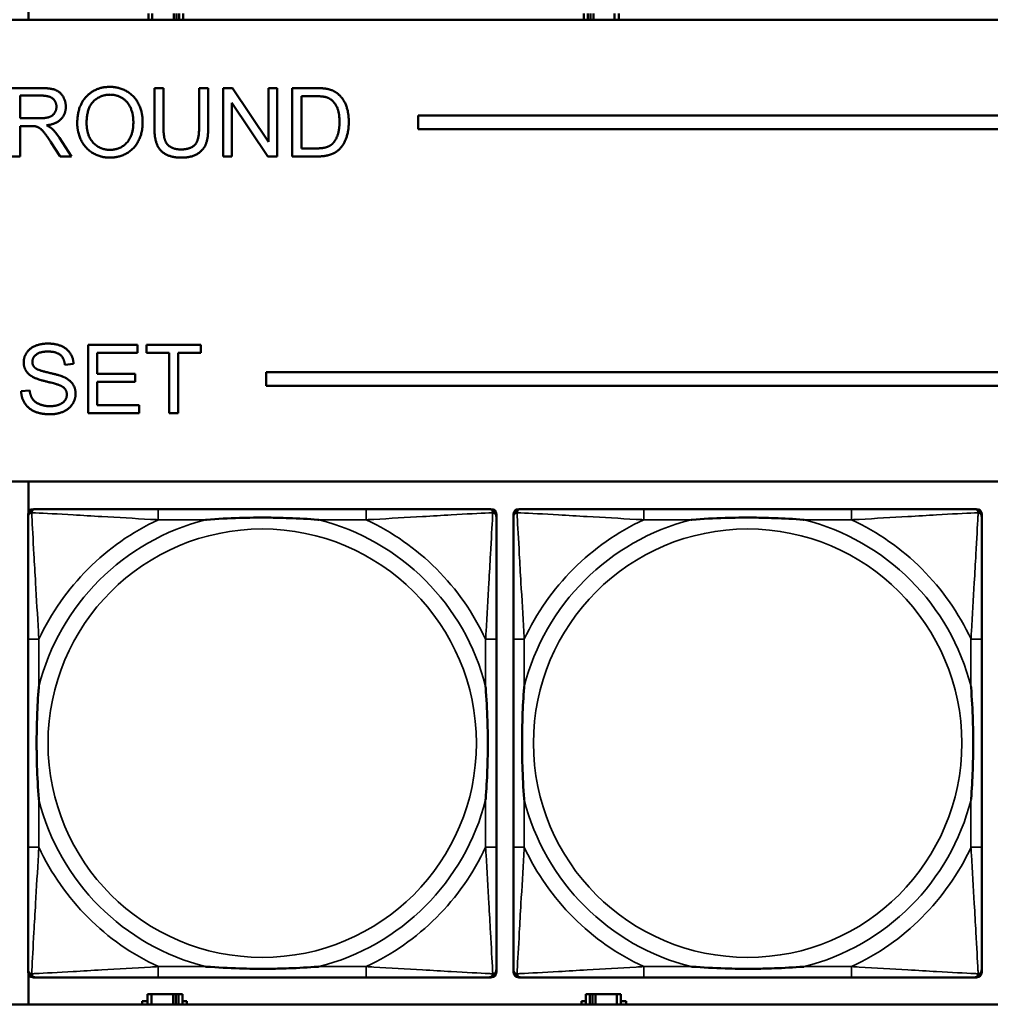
# Model space of a CAD drawing. Header units: inches. Extents: x 1.9 to 64.4, y 1.6 to 69.2.
# Tile 204 of 256: x 33.8 to 35.2, y 55.2 to 56.6. Entities that reach past the tile are written whole.
import ezdxf

# ---------------------------------------------------------------- set-up
doc = ezdxf.new("R2010")
doc.units = ezdxf.units.IN
doc.header["$MEASUREMENT"] = 0
doc.layers.add('Visible (ANSI)', color=7, linetype='Continuous', lineweight=50)
doc.layers.add('Visible Narrow (ANSI)', color=7, linetype='Continuous', lineweight=35)

msp = doc.modelspace()

# ---------------------------------------------------------------- linework, layer by layer
at = {"layer": 'Visible (ANSI)'}
for p, q in [((33.8071, 56.6116), (33.8071, 57.3764)), ((45.17, 56.6116), (22.395, 56.6116)), ((33.9826, 56.6206), (33.9826, 56.6116)), ((33.9884, 56.6116), (33.9884, 56.6206)), ((34.0197, 56.6116), (34.0197, 56.6206)), ((34.0238, 56.6206), (34.0238, 56.6116)), ((34.0277, 56.6206), (34.0277, 56.6116)), ((34.0336, 56.6116), (34.0336, 56.6206)), ((34.6196, 56.6206), (34.6196, 56.6116)), ((34.6254, 56.6116), (34.6254, 56.6206)), ((34.6294, 56.6116), (34.6294, 56.6206)), ((34.6335, 56.6206), (34.6335, 56.6116)), ((34.6647, 56.6206), (34.6647, 56.6116)), ((34.6706, 56.6116), (34.6706, 56.6206)), ((33.7819, 56.5116), (33.8263, 56.5116)), ((33.9915, 56.4538), (33.9915, 56.5116)), ((33.9915, 56.5116), (34.0048, 56.5116)), ((34.0048, 56.5116), (34.0048, 56.4539)), ((34.0569, 56.4539), (34.0569, 56.5116)), ((34.0569, 56.5116), (34.0702, 56.5116)), ((34.0702, 56.5116), (34.0702, 56.4538)), ((34.0921, 56.5116), (34.1057, 56.5116)), ((34.0921, 56.4116), (34.0921, 56.5116)), ((34.1057, 56.5116), (34.1583, 56.4331)), ((34.1583, 56.4331), (34.1583, 56.5116)), ((34.1583, 56.5116), (34.171, 56.5116)), ((34.171, 56.5116), (34.171, 56.4116)), ((34.1931, 56.5116), (34.2276, 56.5116)), ((34.1931, 56.4116), (34.1931, 56.5116)), ((33.7952, 56.4675), (33.7952, 56.5006)), ((33.7952, 56.5006), (33.8268, 56.5006)), ((34.2064, 56.4234), (34.2064, 56.4998)), ((34.2064, 56.4998), (34.2274, 56.4998)), ((34.1574, 56.4116), (34.1048, 56.4901)), ((34.1048, 56.4901), (34.1048, 56.4116)), ((33.8236, 56.4675), (33.7952, 56.4675)), ((34.3775, 56.4516), (34.3775, 56.4716)), ((34.3775, 56.4716), (45.17, 56.4716)), ((33.8105, 56.456), (33.7952, 56.456)), ((33.7952, 56.456), (33.7952, 56.4116)), ((45.17, 56.4516), (34.3775, 56.4516)), ((33.8527, 56.4388), (33.87, 56.4116)), ((33.8534, 56.4116), (33.8402, 56.4324)), ((34.2277, 56.4234), (34.2064, 56.4234)), ((33.7952, 56.4116), (33.7819, 56.4116)), ((33.87, 56.4116), (33.8534, 56.4116)), ((34.1048, 56.4116), (34.0921, 56.4116)), ((34.171, 56.4116), (34.1574, 56.4116)), ((34.2293, 56.4116), (34.1931, 56.4116)), ((33.8945, 56.1363), (33.9669, 56.1363)), ((33.8945, 56.0363), (33.8945, 56.1363)), ((33.9669, 56.1363), (33.9669, 56.1244)), ((33.98, 56.1244), (33.98, 56.1363)), ((33.98, 56.1363), (34.0593, 56.1363)), ((34.0593, 56.1363), (34.0593, 56.1244)), ((33.9669, 56.1244), (33.9078, 56.1244)), ((33.9078, 56.1244), (33.9078, 56.0939)), ((34.0129, 56.1244), (33.98, 56.1244)), ((34.0129, 56.0363), (34.0129, 56.1244)), ((34.0593, 56.1244), (34.0262, 56.1244)), ((34.0262, 56.1244), (34.0262, 56.0363)), ((33.8732, 56.1081), (33.8605, 56.1071)), ((33.9078, 56.0939), (33.9632, 56.0939)), ((33.9632, 56.0939), (33.9632, 56.0821)), ((34.155, 56.0763), (34.155, 56.0963)), ((34.155, 56.0963), (45.17, 56.0963)), ((33.9632, 56.0821), (33.9078, 56.0821)), ((33.9078, 56.0821), (33.9078, 56.0481)), ((45.17, 56.0763), (34.155, 56.0763)), ((33.7965, 56.0684), (33.809, 56.0695)), ((33.9078, 56.0481), (33.9692, 56.0481)), ((33.9692, 56.0481), (33.9692, 56.0363)), ((33.9692, 56.0363), (33.8945, 56.0363)), ((34.0262, 56.0363), (34.0129, 56.0363)), ((22.395, 55.9363), (45.17, 55.9363)), ((33.8071, 55.8908), (33.8071, 55.9363)), ((33.8066, 55.2189), (33.8066, 55.8881)), ((33.8145, 55.896), (33.8185, 55.896)), ((34.3011, 55.896), (33.9972, 55.896)), ((34.4799, 55.896), (34.4838, 55.896)), ((34.4917, 55.8881), (34.4917, 55.8842)), ((34.5166, 55.2189), (34.5166, 55.8881)), ((34.5245, 55.896), (34.5285, 55.896)), ((35.0111, 55.896), (34.7072, 55.896)), ((35.1899, 55.896), (35.1938, 55.896)), ((35.2017, 55.8881), (35.2017, 55.8842)), ((33.8066, 55.7055), (33.8066, 55.4015)), ((34.4917, 55.4015), (34.4917, 55.7055)), ((34.5166, 55.7055), (34.5166, 55.4015)), ((35.2017, 55.4015), (35.2017, 55.7055)), ((33.8071, 55.1716), (33.8071, 55.2162)), ((34.4838, 55.211), (33.8145, 55.211)), ((33.9972, 55.211), (34.3011, 55.211)), ((34.4917, 55.2228), (34.4917, 55.2189)), ((35.1938, 55.211), (34.5245, 55.211)), ((34.7072, 55.211), (35.0111, 55.211)), ((35.2017, 55.2228), (35.2017, 55.2189)), ((33.9874, 55.1866), (33.9816, 55.1866)), ((33.9816, 55.1866), (33.9816, 55.1716)), ((33.9874, 55.1866), (34.0187, 55.1866)), ((33.9874, 55.1716), (33.9874, 55.1866)), ((34.0187, 55.1716), (34.0187, 55.1866)), ((34.0187, 55.1866), (34.0228, 55.1866)), ((34.0228, 55.1866), (34.0228, 55.1716)), ((34.0228, 55.1866), (34.0267, 55.1866)), ((34.0326, 55.1866), (34.0267, 55.1866)), ((34.0267, 55.1866), (34.0267, 55.1716)), ((34.0326, 55.1716), (34.0326, 55.1866)), ((34.6284, 55.1866), (34.6226, 55.1866)), ((34.6226, 55.1866), (34.6226, 55.1716)), ((34.6284, 55.1866), (34.6324, 55.1866)), ((34.6284, 55.1716), (34.6284, 55.1866)), ((34.6324, 55.1716), (34.6324, 55.1866)), ((34.6324, 55.1866), (34.6365, 55.1866)), ((34.6365, 55.1866), (34.6365, 55.1716)), ((34.6365, 55.1866), (34.6677, 55.1866)), ((34.6677, 55.1866), (34.6677, 55.1716)), ((34.6736, 55.1866), (34.6677, 55.1866)), ((34.6736, 55.1716), (34.6736, 55.1866)), ((45.17, 55.1716), (22.395, 55.1716)), ((33.9735, 55.1716), (33.9735, 55.1761)), ((33.9735, 55.1761), (33.9816, 55.1761)), ((34.0326, 55.1761), (34.0391, 55.1761)), ((34.0391, 55.1761), (34.0391, 55.1716)), ((34.6161, 55.1716), (34.6161, 55.1761)), ((34.6161, 55.1761), (34.6226, 55.1761)), ((34.6736, 55.1761), (34.6817, 55.1761)), ((34.6817, 55.1761), (34.6817, 55.1716))]:
    msp.add_line(p, q, dxfattribs=at)
for centre, radius, start, end in [((33.8145, 55.8881), 0.00787, 90, 180), ((33.8185, 55.8842), 0.0118, 90, 180), ((34.4799, 55.8842), 0.0118, 0, 90), ((34.4838, 55.8881), 0.00787, 0, 90), ((34.5245, 55.8881), 0.00787, 90, 180), ((34.5285, 55.8842), 0.0118, 90, 180), ((35.1899, 55.8842), 0.0118, 0, 90), ((35.1938, 55.8881), 0.00787, 0, 90), ((33.8185, 55.2228), 0.0118, 180, 270), ((33.8145, 55.2189), 0.00787, 180, 270), ((34.4799, 55.2228), 0.0118, 270, 360), ((34.4838, 55.2189), 0.00787, 270, 0), ((34.5285, 55.2228), 0.0118, 180, 270), ((34.5245, 55.2189), 0.00787, 180, 270), ((35.1899, 55.2228), 0.0118, 270, 360), ((35.1938, 55.2189), 0.00787, 270, 0)]:
    msp.add_arc(centre, radius, start, end, dxfattribs=at)
for points in [[(33.8263, 56.5116), (33.8396, 56.5116), (33.8536, 56.5062), (33.8619, 56.4926), (33.8619, 56.4843)], [(33.8786, 56.4603), (33.8786, 56.4852), (33.9054, 56.5134), (33.9265, 56.5134)], [(33.9265, 56.5134), (33.9404, 56.5134), (33.9626, 56.5001), (33.9743, 56.4765), (33.9743, 56.4615)], [(34.2276, 56.5116), (34.2392, 56.5116), (34.2454, 56.5102)], [(34.2454, 56.5102), (34.254, 56.5082), (34.2601, 56.503)], [(33.8268, 56.5006), (33.8379, 56.5006), (33.8482, 56.4914), (33.8482, 56.4843)], [(33.8923, 56.4602), (33.8923, 56.4827), (33.9126, 56.502), (33.9266, 56.502)], [(33.9266, 56.502), (33.9365, 56.502), (33.9524, 56.492), (33.9607, 56.4738), (33.9607, 56.4616)], [(34.2274, 56.4998), (34.2392, 56.4998), (34.2445, 56.4977)], [(34.2445, 56.4977), (34.2519, 56.4949), (34.2622, 56.4781), (34.2622, 56.4624)], [(34.2601, 56.503), (34.268, 56.4964), (34.2758, 56.4756), (34.2758, 56.4621)], [(33.8482, 56.4843), (33.8482, 56.4795), (33.8429, 56.4712), (33.8327, 56.4675), (33.8236, 56.4675)], [(33.8619, 56.4843), (33.8619, 56.4737), (33.8481, 56.4591), (33.8338, 56.4571)], [(33.8179, 56.4556), (33.8156, 56.456), (33.8105, 56.456)], [(33.8402, 56.4324), (33.8344, 56.4414), (33.8269, 56.4509), (33.821, 56.4548), (33.8179, 56.4556)], [(33.8338, 56.4571), (33.8389, 56.4546), (33.8417, 56.4522)], [(33.8417, 56.4522), (33.8475, 56.4468), (33.8527, 56.4388)], [(33.9265, 56.4099), (33.9123, 56.4099), (33.8901, 56.4236), (33.8786, 56.4471), (33.8786, 56.4603)], [(33.9264, 56.4213), (33.9117, 56.4213), (33.8923, 56.4421), (33.8923, 56.4602)], [(33.9607, 56.4616), (33.9607, 56.4423), (33.9414, 56.4213), (33.9264, 56.4213)], [(33.9743, 56.4615), (33.9743, 56.4463), (33.962, 56.4223), (33.9395, 56.4099), (33.9265, 56.4099)], [(34.0311, 56.4099), (34.0171, 56.4099), (33.9992, 56.4196), (33.9915, 56.438), (33.9915, 56.4538)], [(34.0048, 56.4539), (34.0048, 56.441), (34.0096, 56.4286), (34.0214, 56.4219), (34.0299, 56.4219)], [(34.0299, 56.4219), (34.0445, 56.4219), (34.0569, 56.4352), (34.0569, 56.4539)], [(34.0702, 56.4538), (34.0702, 56.4387), (34.0634, 56.4211), (34.0456, 56.4099), (34.0311, 56.4099)], [(34.2758, 56.4621), (34.2758, 56.4508), (34.2705, 56.4332), (34.2622, 56.4217), (34.2523, 56.415), (34.2383, 56.4116), (34.2293, 56.4116)], [(34.2622, 56.4624), (34.2622, 56.451), (34.2569, 56.4352), (34.2522, 56.4304)], [(34.2522, 56.4304), (34.2489, 56.4271), (34.2376, 56.4234), (34.2277, 56.4234)], [(33.8003, 56.1104), (33.8003, 56.118), (33.8089, 56.1311), (33.8254, 56.138), (33.8355, 56.138)], [(33.8355, 56.138), (33.8467, 56.138), (33.8637, 56.1308), (33.8729, 56.1169), (33.8732, 56.1081)], [(33.8361, 56.1263), (33.824, 56.1263), (33.813, 56.1175), (33.813, 56.1113)], [(33.8605, 56.1071), (33.8596, 56.1167), (33.8477, 56.1263), (33.8361, 56.1263)], [(33.8144, 56.0887), (33.8073, 56.0924), (33.8003, 56.1036), (33.8003, 56.1104)], [(33.813, 56.1113), (33.813, 56.1059), (33.8169, 56.1024)], [(33.8169, 56.1024), (33.8208, 56.099), (33.8532, 56.0917), (33.8592, 56.0889)], [(33.8517, 56.0775), (33.8477, 56.0791), (33.82, 56.0857), (33.8144, 56.0887)], [(33.8592, 56.0889), (33.8679, 56.0849), (33.8762, 56.0725), (33.8762, 56.0645)], [(33.8634, 56.0634), (33.8634, 56.0681), (33.858, 56.0751), (33.8517, 56.0775)], [(33.8392, 56.0346), (33.8256, 56.0346), (33.8073, 56.0425), (33.7968, 56.0584), (33.7965, 56.0684)], [(33.809, 56.0695), (33.8099, 56.0619), (33.8164, 56.0523), (33.8301, 56.0464), (33.8386, 56.0464)], [(33.8386, 56.0464), (33.8461, 56.0464), (33.8578, 56.0509), (33.8634, 56.0587), (33.8634, 56.0634)], [(33.8762, 56.0645), (33.8762, 56.0565), (33.867, 56.0424), (33.8499, 56.0346), (33.8392, 56.0346)]]:
    msp.add_open_spline(points, degree=2, dxfattribs=at)
for points, knots in [([(33.9972, 55.896), (33.9936, 55.896), (33.99, 55.896), (33.9864, 55.896), (33.9532, 55.896), (33.9195, 55.896), (33.8887, 55.896), (33.8617, 55.896), (33.8362, 55.896), (33.8227, 55.896), (33.8211, 55.896), (33.8197, 55.896), (33.8185, 55.896)], [0, 0, 0, 0, 0.0272471, 0.0272471, 0.0272471, 0.2790553, 0.2790553, 0.2790553, 0.4988354, 0.4988354, 0.4988354, 0.5252205, 0.5252205, 0.5252205, 0.5252205]), ([(34.4799, 55.896), (34.465, 55.896), (34.4234, 55.896), (34.3827, 55.896), (34.3562, 55.896), (34.3283, 55.896), (34.3011, 55.896)], [-0.5252205, -0.5252205, -0.5252205, -0.5252205, -0.20743, -0.20743, -0.20743, 0, 0, 0, 0]), ([(34.7072, 55.896), (34.7036, 55.896), (34.7, 55.896), (34.6964, 55.896), (34.6632, 55.896), (34.6295, 55.896), (34.5987, 55.896), (34.5717, 55.896), (34.5462, 55.896), (34.5327, 55.896), (34.5311, 55.896), (34.5297, 55.896), (34.5285, 55.896)], [0, 0, 0, 0, 0.0272471, 0.0272471, 0.0272471, 0.2790553, 0.2790553, 0.2790553, 0.4988354, 0.4988354, 0.4988354, 0.5252205, 0.5252205, 0.5252205, 0.5252205]), ([(35.1899, 55.896), (35.175, 55.896), (35.1334, 55.896), (35.0927, 55.896), (35.0662, 55.896), (35.0383, 55.896), (35.0111, 55.896)], [-0.5252205, -0.5252205, -0.5252205, -0.5252205, -0.20743, -0.20743, -0.20743, 0, 0, 0, 0]), ([(33.8066, 55.8842), (33.8066, 55.8693), (33.8066, 55.8277), (33.8066, 55.7871), (33.8066, 55.7605), (33.8066, 55.7327), (33.8066, 55.7055)], [-0.5252205, -0.5252205, -0.5252205, -0.5252205, -0.20743, -0.20743, -0.20743, 0, 0, 0, 0]), ([(34.0664, 55.8803), (34.0668, 55.8803), (34.0673, 55.8803), (34.0838, 55.8816), (34.0998, 55.8824), (34.1228, 55.8831), (34.1295, 55.8833), (34.1387, 55.8834), (34.1411, 55.8834), (34.1452, 55.8834), (34.1468, 55.8834), (34.15, 55.8834), (34.1515, 55.8834), (34.1551, 55.8834), (34.1571, 55.8834), (34.1633, 55.8834), (34.1674, 55.8833), (34.1771, 55.8831), (34.1827, 55.8829), (34.2025, 55.8822), (34.2166, 55.8814), (34.231, 55.8803), (34.2315, 55.8803), (34.2319, 55.8803)], [-0.416114, -0.416114, -0.416114, -0.416114, -0.4127691, -0.4127691, -0.2896446, -0.2896446, -0.2388934, -0.2388934, -0.2201881, -0.2201881, -0.2080204, -0.2080204, -0.196499, -0.196499, -0.1809939, -0.1809939, -0.149741, -0.149741, -0.1073162, -0.1073162, 0, 0, 0.0033356, 0.0033356, 0.0033356, 0.0033356]), ([(34.4917, 55.7055), (34.4917, 55.709), (34.4917, 55.7126), (34.4917, 55.7162), (34.4917, 55.7494), (34.4917, 55.7831), (34.4917, 55.814), (34.4917, 55.8409), (34.4917, 55.8665), (34.4917, 55.8799), (34.4917, 55.8815), (34.4917, 55.883), (34.4917, 55.8842)], [0, 0, 0, 0, 0.0272471, 0.0272471, 0.0272471, 0.2790553, 0.2790553, 0.2790553, 0.4988354, 0.4988354, 0.4988354, 0.5252205, 0.5252205, 0.5252205, 0.5252205]), ([(34.5166, 55.8842), (34.5166, 55.8693), (34.5166, 55.8277), (34.5166, 55.7871), (34.5166, 55.7605), (34.5166, 55.7327), (34.5166, 55.7055)], [-0.5252205, -0.5252205, -0.5252205, -0.5252205, -0.20743, -0.20743, -0.20743, 0, 0, 0, 0]), ([(34.7764, 55.8803), (34.7768, 55.8803), (34.7773, 55.8803), (34.7938, 55.8816), (34.8098, 55.8824), (34.8328, 55.8831), (34.8395, 55.8833), (34.8487, 55.8834), (34.8511, 55.8834), (34.8552, 55.8834), (34.8568, 55.8834), (34.86, 55.8834), (34.8615, 55.8834), (34.8651, 55.8834), (34.8671, 55.8834), (34.8733, 55.8834), (34.8774, 55.8833), (34.8871, 55.8831), (34.8927, 55.8829), (34.9125, 55.8822), (34.9266, 55.8814), (34.941, 55.8803), (34.9415, 55.8803), (34.9419, 55.8803)], [-0.416114, -0.416114, -0.416114, -0.416114, -0.4127691, -0.4127691, -0.2896446, -0.2896446, -0.2388934, -0.2388934, -0.2201881, -0.2201881, -0.2080204, -0.2080204, -0.196499, -0.196499, -0.1809939, -0.1809939, -0.149741, -0.149741, -0.1073162, -0.1073162, 0, 0, 0.0033356, 0.0033356, 0.0033356, 0.0033356]), ([(35.2017, 55.7055), (35.2017, 55.709), (35.2017, 55.7126), (35.2017, 55.7162), (35.2017, 55.7494), (35.2017, 55.7831), (35.2017, 55.814), (35.2017, 55.8409), (35.2017, 55.8665), (35.2017, 55.8799), (35.2017, 55.8815), (35.2017, 55.883), (35.2017, 55.8842)], [0, 0, 0, 0, 0.0272471, 0.0272471, 0.0272471, 0.2790553, 0.2790553, 0.2790553, 0.4988354, 0.4988354, 0.4988354, 0.5252205, 0.5252205, 0.5252205, 0.5252205]), ([(33.8224, 55.4708), (33.8224, 55.4712), (33.8223, 55.4716), (33.8211, 55.4881), (33.8202, 55.5042), (33.8195, 55.5271), (33.8194, 55.5338), (33.8193, 55.543), (33.8192, 55.5455), (33.8192, 55.5496), (33.8192, 55.5512), (33.8192, 55.5543), (33.8192, 55.5558), (33.8192, 55.5594), (33.8192, 55.5615), (33.8193, 55.5676), (33.8194, 55.5718), (33.8196, 55.5815), (33.8197, 55.5871), (33.8204, 55.6069), (33.8212, 55.6209), (33.8223, 55.6354), (33.8224, 55.6358), (33.8224, 55.6362)], [-0.416114, -0.416114, -0.416114, -0.416114, -0.4127691, -0.4127691, -0.2896446, -0.2896446, -0.2388934, -0.2388934, -0.2201881, -0.2201881, -0.2080204, -0.2080204, -0.196499, -0.196499, -0.1809939, -0.1809939, -0.149741, -0.149741, -0.1073162, -0.1073162, 0, 0, 0.0033356, 0.0033356, 0.0033356, 0.0033356]), ([(34.4759, 55.6362), (34.476, 55.6358), (34.476, 55.6354), (34.4772, 55.6189), (34.4781, 55.6028), (34.4788, 55.5799), (34.4789, 55.5732), (34.4791, 55.564), (34.4791, 55.5615), (34.4791, 55.5574), (34.4791, 55.5558), (34.4791, 55.5527), (34.4791, 55.5512), (34.4791, 55.5476), (34.4791, 55.5456), (34.479, 55.5394), (34.479, 55.5352), (34.4788, 55.5255), (34.4786, 55.5199), (34.4779, 55.5002), (34.4771, 55.4861), (34.476, 55.4716), (34.476, 55.4712), (34.4759, 55.4708)], [-0.416114, -0.416114, -0.416114, -0.416114, -0.4127691, -0.4127691, -0.2896446, -0.2896446, -0.2388934, -0.2388934, -0.2201881, -0.2201881, -0.2080204, -0.2080204, -0.196499, -0.196499, -0.1809939, -0.1809939, -0.149741, -0.149741, -0.1073162, -0.1073162, 0, 0, 0.0033356, 0.0033356, 0.0033356, 0.0033356]), ([(34.5324, 55.4708), (34.5324, 55.4712), (34.5323, 55.4716), (34.5311, 55.4881), (34.5302, 55.5042), (34.5295, 55.5271), (34.5294, 55.5338), (34.5293, 55.543), (34.5292, 55.5455), (34.5292, 55.5496), (34.5292, 55.5512), (34.5292, 55.5543), (34.5292, 55.5558), (34.5292, 55.5594), (34.5292, 55.5615), (34.5293, 55.5676), (34.5294, 55.5718), (34.5296, 55.5815), (34.5297, 55.5871), (34.5304, 55.6069), (34.5312, 55.6209), (34.5323, 55.6354), (34.5324, 55.6358), (34.5324, 55.6362)], [-0.416114, -0.416114, -0.416114, -0.416114, -0.4127691, -0.4127691, -0.2896446, -0.2896446, -0.2388934, -0.2388934, -0.2201881, -0.2201881, -0.2080204, -0.2080204, -0.196499, -0.196499, -0.1809939, -0.1809939, -0.149741, -0.149741, -0.1073162, -0.1073162, 0, 0, 0.0033356, 0.0033356, 0.0033356, 0.0033356]), ([(35.1859, 55.6362), (35.186, 55.6358), (35.186, 55.6354), (35.1872, 55.6189), (35.1881, 55.6028), (35.1888, 55.5799), (35.1889, 55.5732), (35.1891, 55.564), (35.1891, 55.5615), (35.1891, 55.5574), (35.1891, 55.5558), (35.1891, 55.5527), (35.1891, 55.5512), (35.1891, 55.5476), (35.1891, 55.5456), (35.189, 55.5394), (35.189, 55.5352), (35.1888, 55.5255), (35.1886, 55.5199), (35.1879, 55.5002), (35.1871, 55.4861), (35.186, 55.4716), (35.186, 55.4712), (35.1859, 55.4708)], [-0.416114, -0.416114, -0.416114, -0.416114, -0.4127691, -0.4127691, -0.2896446, -0.2896446, -0.2388934, -0.2388934, -0.2201881, -0.2201881, -0.2080204, -0.2080204, -0.196499, -0.196499, -0.1809939, -0.1809939, -0.149741, -0.149741, -0.1073162, -0.1073162, 0, 0, 0.0033356, 0.0033356, 0.0033356, 0.0033356]), ([(33.8066, 55.4015), (33.8066, 55.3743), (33.8066, 55.3465), (33.8066, 55.3199), (33.8066, 55.2793), (33.8066, 55.2377), (33.8066, 55.2228)], [3.9382945, 3.9382945, 3.9382945, 3.9382945, 4.1457245, 4.1457245, 4.1457245, 4.463515, 4.463515, 4.463515, 4.463515]), ([(34.4917, 55.2228), (34.4917, 55.2377), (34.4917, 55.2793), (34.4917, 55.3199), (34.4917, 55.3465), (34.4917, 55.3743), (34.4917, 55.4015)], [-0.5252205, -0.5252205, -0.5252205, -0.5252205, -0.20743, -0.20743, -0.20743, 0, 0, 0, 0]), ([(34.5166, 55.4015), (34.5166, 55.3743), (34.5166, 55.3465), (34.5166, 55.3199), (34.5166, 55.2793), (34.5166, 55.2377), (34.5166, 55.2228)], [3.9382945, 3.9382945, 3.9382945, 3.9382945, 4.1457245, 4.1457245, 4.1457245, 4.463515, 4.463515, 4.463515, 4.463515]), ([(35.2017, 55.2228), (35.2017, 55.2377), (35.2017, 55.2793), (35.2017, 55.3199), (35.2017, 55.3465), (35.2017, 55.3743), (35.2017, 55.4015)], [-0.5252205, -0.5252205, -0.5252205, -0.5252205, -0.20743, -0.20743, -0.20743, 0, 0, 0, 0]), ([(34.2319, 55.2267), (34.2315, 55.2267), (34.231, 55.2267), (34.2166, 55.2256), (34.2025, 55.2248), (34.1827, 55.2241), (34.1771, 55.2239), (34.1674, 55.2237), (34.1633, 55.2236), (34.1571, 55.2236), (34.1551, 55.2236), (34.1515, 55.2236), (34.15, 55.2236), (34.1468, 55.2236), (34.1452, 55.2236), (34.1411, 55.2236), (34.1387, 55.2236), (34.1295, 55.2237), (34.1228, 55.2239), (34.0998, 55.2246), (34.0838, 55.2254), (34.0673, 55.2267), (34.0668, 55.2267), (34.0664, 55.2267)], [-0.4149464, -0.4149464, -0.4149464, -0.4149464, -0.41162, -0.41162, -0.3046026, -0.3046026, -0.2622958, -0.2622958, -0.23113, -0.23113, -0.215668, -0.215668, -0.2041787, -0.2041787, -0.1920448, -0.1920448, -0.1733916, -0.1733916, -0.1227817, -0.1227817, 0, 0, 0.0033356, 0.0033356, 0.0033356, 0.0033356]), ([(34.9419, 55.2267), (34.9415, 55.2267), (34.941, 55.2267), (34.9266, 55.2256), (34.9125, 55.2248), (34.8927, 55.2241), (34.8871, 55.2239), (34.8774, 55.2237), (34.8733, 55.2236), (34.8671, 55.2236), (34.8651, 55.2236), (34.8615, 55.2236), (34.86, 55.2236), (34.8568, 55.2236), (34.8552, 55.2236), (34.8511, 55.2236), (34.8487, 55.2236), (34.8395, 55.2237), (34.8328, 55.2239), (34.8098, 55.2246), (34.7938, 55.2254), (34.7773, 55.2267), (34.7768, 55.2267), (34.7764, 55.2267)], [-0.4149464, -0.4149464, -0.4149464, -0.4149464, -0.41162, -0.41162, -0.3046026, -0.3046026, -0.2622958, -0.2622958, -0.23113, -0.23113, -0.215668, -0.215668, -0.2041787, -0.2041787, -0.1920448, -0.1920448, -0.1733916, -0.1733916, -0.1227817, -0.1227817, 0, 0, 0.0033356, 0.0033356, 0.0033356, 0.0033356]), ([(33.8185, 55.211), (33.8333, 55.211), (33.8749, 55.211), (33.9156, 55.211), (33.9421, 55.211), (33.97, 55.211), (33.9972, 55.211)], [-0.5252205, -0.5252205, -0.5252205, -0.5252205, -0.20743, -0.20743, -0.20743, 0, 0, 0, 0]), ([(34.3011, 55.211), (34.3283, 55.211), (34.3562, 55.211), (34.3827, 55.211), (34.4234, 55.211), (34.465, 55.211), (34.4799, 55.211)], [3.9382945, 3.9382945, 3.9382945, 3.9382945, 4.1457245, 4.1457245, 4.1457245, 4.463515, 4.463515, 4.463515, 4.463515]), ([(34.5285, 55.211), (34.5433, 55.211), (34.5849, 55.211), (34.6256, 55.211), (34.6521, 55.211), (34.68, 55.211), (34.7072, 55.211)], [-0.5252205, -0.5252205, -0.5252205, -0.5252205, -0.20743, -0.20743, -0.20743, 0, 0, 0, 0]), ([(35.0111, 55.211), (35.0383, 55.211), (35.0662, 55.211), (35.0927, 55.211), (35.1334, 55.211), (35.175, 55.211), (35.1899, 55.211)], [3.9382945, 3.9382945, 3.9382945, 3.9382945, 4.1457245, 4.1457245, 4.1457245, 4.463515, 4.463515, 4.463515, 4.463515])]:
    msp.add_open_spline(points, degree=3, knots=knots, dxfattribs=at)
at = {"layer": 'Visible Narrow (ANSI)'}
for p, q in [((33.9972, 55.896), (33.9972, 55.8803)), ((34.3011, 55.896), (34.3011, 55.8803)), ((34.7072, 55.896), (34.7072, 55.8803)), ((35.0111, 55.896), (35.0111, 55.8803)), ((33.9972, 55.8803), (34.0664, 55.8803)), ((34.2319, 55.8803), (34.3011, 55.8803)), ((34.7072, 55.8803), (34.7764, 55.8803)), ((34.9419, 55.8803), (35.0111, 55.8803)), ((33.8224, 55.7055), (33.8066, 55.7055)), ((33.8224, 55.6362), (33.8224, 55.7055)), ((34.4917, 55.7055), (34.4759, 55.7055)), ((34.4759, 55.7055), (34.4759, 55.6362)), ((34.5324, 55.7055), (34.5166, 55.7055)), ((34.5324, 55.6362), (34.5324, 55.7055)), ((35.2017, 55.7055), (35.1859, 55.7055)), ((35.1859, 55.7055), (35.1859, 55.6362)), ((33.8224, 55.4015), (33.8224, 55.4708)), ((34.4759, 55.4708), (34.4759, 55.4015)), ((34.5324, 55.4015), (34.5324, 55.4708)), ((35.1859, 55.4708), (35.1859, 55.4015)), ((33.8224, 55.4015), (33.8066, 55.4015)), ((34.4917, 55.4015), (34.4759, 55.4015)), ((34.5324, 55.4015), (34.5166, 55.4015)), ((35.2017, 55.4015), (35.1859, 55.4015)), ((33.9972, 55.2267), (33.9972, 55.211)), ((34.0664, 55.2267), (33.9972, 55.2267)), ((34.3011, 55.2267), (34.2319, 55.2267)), ((34.3011, 55.2267), (34.3011, 55.211)), ((34.7072, 55.2267), (34.7072, 55.211)), ((34.7764, 55.2267), (34.7072, 55.2267)), ((35.0111, 55.2267), (34.9419, 55.2267)), ((35.0111, 55.2267), (35.0111, 55.211))]:
    msp.add_line(p, q, dxfattribs=at)
for centre in [(34.1492, 55.5535), (34.8592, 55.5535)]:
    msp.add_circle(centre, 0.3133, dxfattribs=at)
for centre, radius, start, end in [((34.1492, 55.5535), 0.3371, 104.2103, 165.7897), ((34.1492, 55.5535), 0.3604, 114.9407, 155.0593), ((34.1492, 55.5535), 0.3371, 14.2103, 75.7897), ((34.1492, 55.5535), 0.3604, 24.9407, 65.0593), ((34.8592, 55.5535), 0.3371, 104.2103, 165.7897), ((34.8592, 55.5535), 0.3604, 114.9407, 155.0593), ((34.8592, 55.5535), 0.3371, 14.2103, 75.7897), ((34.8592, 55.5535), 0.3604, 24.9407, 65.0593), ((34.1492, 55.5535), 0.3371, 194.2103, 255.7897), ((34.1492, 55.5535), 0.3371, 284.2103, 345.7897), ((34.8592, 55.5535), 0.3371, 194.2103, 255.7897), ((34.8592, 55.5535), 0.3371, 284.2103, 345.7897), ((34.1492, 55.5535), 0.3604, 204.9407, 245.0593), ((34.1492, 55.5535), 0.3604, 294.9407, 335.0593), ((34.8592, 55.5535), 0.3604, 204.9407, 245.0593), ((34.8592, 55.5535), 0.3604, 294.9407, 335.0593)]:
    msp.add_arc(centre, radius, start, end, dxfattribs=at)
for points, knots in [([(33.8066, 55.8842), (33.8066, 55.8848), (33.8067, 55.8854), (33.807, 55.8864), (33.8071, 55.8868), (33.8075, 55.8875), (33.8076, 55.8877), (33.8079, 55.8881), (33.808, 55.8882), (33.8083, 55.8886), (33.8085, 55.8889), (33.8093, 55.8895), (33.8098, 55.8898), (33.8108, 55.8903), (33.8113, 55.8906), (33.8119, 55.8907)], [-0.02627331, -0.02627331, -0.02627331, -0.02627331, -0.02158775, -0.02158775, -0.01736415, -0.01736415, -0.0147244, -0.0147244, -0.01307456, -0.01307456, -0.00977487, -0.00977487, -0.00449537, -0.00449537, 0.00012419, 0.00012419, 0.00012419, 0.00012419]), ([(33.8119, 55.8907), (33.8121, 55.8913), (33.8123, 55.8919), (33.8129, 55.8929), (33.8132, 55.8934), (33.8138, 55.8941), (33.814, 55.8944), (33.8145, 55.8947), (33.8146, 55.8948), (33.815, 55.8951), (33.8152, 55.8952), (33.8159, 55.8955), (33.8163, 55.8957), (33.8173, 55.8959), (33.8178, 55.896), (33.8185, 55.896)], [-0.00012419, -0.00012419, -0.00012419, -0.00012419, 0.00449537, 0.00449537, 0.00977487, 0.00977487, 0.01307456, 0.01307456, 0.0147244, 0.0147244, 0.01736415, 0.01736415, 0.02158775, 0.02158775, 0.02627331, 0.02627331, 0.02627331, 0.02627331]), ([(33.8224, 55.7055), (33.8222, 55.7092), (33.822, 55.713), (33.8205, 55.7403), (33.819, 55.7645), (33.8168, 55.8024), (33.816, 55.8164), (33.814, 55.8516), (33.8129, 55.8718), (33.8121, 55.8872), (33.812, 55.889), (33.8119, 55.8907)], [0, 0, 0, 0, 0.0278591, 0.0278591, 0.201273, 0.201273, 0.3066357, 0.3066357, 0.475216, 0.475216, 0.5007189, 0.5007189, 0.5007189, 0.5007189]), ([(33.8119, 55.8907), (33.8136, 55.8906), (33.8155, 55.8905), (33.8309, 55.8897), (33.851, 55.8887), (33.8862, 55.8867), (33.9003, 55.8858), (33.9381, 55.8836), (33.9623, 55.8822), (33.9897, 55.8807), (33.9934, 55.8805), (33.9972, 55.8803)], [-0.5007189, -0.5007189, -0.5007189, -0.5007189, -0.475216, -0.475216, -0.3066357, -0.3066357, -0.201273, -0.201273, -0.0278591, -0.0278591, 0, 0, 0, 0]), ([(34.3011, 55.8803), (34.3049, 55.8805), (34.3086, 55.8807), (34.336, 55.8822), (34.3602, 55.8836), (34.398, 55.8858), (34.4121, 55.8867), (34.4473, 55.8887), (34.4674, 55.8897), (34.4829, 55.8905), (34.4847, 55.8906), (34.4864, 55.8907)], [0, 0, 0, 0, 0.0278591, 0.0278591, 0.201273, 0.201273, 0.3066357, 0.3066357, 0.475216, 0.475216, 0.5007189, 0.5007189, 0.5007189, 0.5007189]), ([(34.4864, 55.8907), (34.4863, 55.889), (34.4862, 55.8872), (34.4854, 55.8718), (34.4843, 55.8516), (34.4823, 55.8164), (34.4815, 55.8024), (34.4793, 55.7645), (34.4779, 55.7403), (34.4763, 55.713), (34.4761, 55.7092), (34.4759, 55.7055)], [-0.5007189, -0.5007189, -0.5007189, -0.5007189, -0.475216, -0.475216, -0.3066357, -0.3066357, -0.201273, -0.201273, -0.0278591, -0.0278591, 0, 0, 0, 0]), ([(34.4799, 55.896), (34.4805, 55.896), (34.481, 55.8959), (34.482, 55.8957), (34.4825, 55.8955), (34.4831, 55.8952), (34.4834, 55.8951), (34.4837, 55.8948), (34.4839, 55.8947), (34.4843, 55.8944), (34.4845, 55.8941), (34.4851, 55.8934), (34.4855, 55.8929), (34.486, 55.8919), (34.4862, 55.8913), (34.4864, 55.8907)], [-0.02627331, -0.02627331, -0.02627331, -0.02627331, -0.02158775, -0.02158775, -0.01736415, -0.01736415, -0.0147244, -0.0147244, -0.01307456, -0.01307456, -0.00977487, -0.00977487, -0.00449537, -0.00449537, 0.00012419, 0.00012419, 0.00012419, 0.00012419]), ([(34.4864, 55.8907), (34.487, 55.8906), (34.4875, 55.8903), (34.4886, 55.8898), (34.4891, 55.8895), (34.4898, 55.8889), (34.49, 55.8886), (34.4904, 55.8882), (34.4905, 55.8881), (34.4907, 55.8877), (34.4909, 55.8875), (34.4912, 55.8868), (34.4914, 55.8864), (34.4916, 55.8854), (34.4917, 55.8848), (34.4917, 55.8842)], [-0.00012419, -0.00012419, -0.00012419, -0.00012419, 0.00449537, 0.00449537, 0.00977487, 0.00977487, 0.01307456, 0.01307456, 0.0147244, 0.0147244, 0.01736415, 0.01736415, 0.02158775, 0.02158775, 0.02627331, 0.02627331, 0.02627331, 0.02627331]), ([(34.5166, 55.8842), (34.5166, 55.8848), (34.5167, 55.8854), (34.517, 55.8864), (34.5171, 55.8868), (34.5175, 55.8875), (34.5176, 55.8877), (34.5179, 55.8881), (34.518, 55.8882), (34.5183, 55.8886), (34.5185, 55.8889), (34.5193, 55.8895), (34.5198, 55.8898), (34.5208, 55.8903), (34.5213, 55.8906), (34.5219, 55.8907)], [-0.02627331, -0.02627331, -0.02627331, -0.02627331, -0.02158775, -0.02158775, -0.01736415, -0.01736415, -0.0147244, -0.0147244, -0.01307456, -0.01307456, -0.00977487, -0.00977487, -0.00449537, -0.00449537, 0.00012419, 0.00012419, 0.00012419, 0.00012419]), ([(34.5219, 55.8907), (34.5221, 55.8913), (34.5223, 55.8919), (34.5229, 55.8929), (34.5232, 55.8934), (34.5238, 55.8941), (34.524, 55.8944), (34.5245, 55.8947), (34.5246, 55.8948), (34.525, 55.8951), (34.5252, 55.8952), (34.5259, 55.8955), (34.5263, 55.8957), (34.5273, 55.8959), (34.5278, 55.896), (34.5285, 55.896)], [-0.00012419, -0.00012419, -0.00012419, -0.00012419, 0.00449537, 0.00449537, 0.00977487, 0.00977487, 0.01307456, 0.01307456, 0.0147244, 0.0147244, 0.01736415, 0.01736415, 0.02158775, 0.02158775, 0.02627331, 0.02627331, 0.02627331, 0.02627331]), ([(34.5324, 55.7055), (34.5322, 55.7092), (34.532, 55.713), (34.5305, 55.7403), (34.529, 55.7645), (34.5268, 55.8024), (34.526, 55.8164), (34.524, 55.8516), (34.5229, 55.8718), (34.5221, 55.8872), (34.522, 55.889), (34.5219, 55.8907)], [0, 0, 0, 0, 0.0278591, 0.0278591, 0.201273, 0.201273, 0.3066357, 0.3066357, 0.475216, 0.475216, 0.5007189, 0.5007189, 0.5007189, 0.5007189]), ([(34.5219, 55.8907), (34.5236, 55.8906), (34.5255, 55.8905), (34.5409, 55.8897), (34.561, 55.8887), (34.5962, 55.8867), (34.6103, 55.8858), (34.6481, 55.8836), (34.6723, 55.8822), (34.6997, 55.8807), (34.7034, 55.8805), (34.7072, 55.8803)], [-0.5007189, -0.5007189, -0.5007189, -0.5007189, -0.475216, -0.475216, -0.3066357, -0.3066357, -0.201273, -0.201273, -0.0278591, -0.0278591, 0, 0, 0, 0]), ([(35.0111, 55.8803), (35.0149, 55.8805), (35.0186, 55.8807), (35.046, 55.8822), (35.0702, 55.8836), (35.108, 55.8858), (35.1221, 55.8867), (35.1573, 55.8887), (35.1774, 55.8897), (35.1929, 55.8905), (35.1947, 55.8906), (35.1964, 55.8907)], [0, 0, 0, 0, 0.0278591, 0.0278591, 0.201273, 0.201273, 0.3066357, 0.3066357, 0.475216, 0.475216, 0.5007189, 0.5007189, 0.5007189, 0.5007189]), ([(35.1964, 55.8907), (35.1963, 55.889), (35.1962, 55.8872), (35.1954, 55.8718), (35.1943, 55.8516), (35.1923, 55.8164), (35.1915, 55.8024), (35.1893, 55.7645), (35.1879, 55.7403), (35.1863, 55.713), (35.1861, 55.7092), (35.1859, 55.7055)], [-0.5007189, -0.5007189, -0.5007189, -0.5007189, -0.475216, -0.475216, -0.3066357, -0.3066357, -0.201273, -0.201273, -0.0278591, -0.0278591, 0, 0, 0, 0]), ([(35.1899, 55.896), (35.1905, 55.896), (35.191, 55.8959), (35.192, 55.8957), (35.1925, 55.8955), (35.1931, 55.8952), (35.1934, 55.8951), (35.1937, 55.8948), (35.1939, 55.8947), (35.1943, 55.8944), (35.1945, 55.8941), (35.1951, 55.8934), (35.1955, 55.8929), (35.196, 55.8919), (35.1962, 55.8913), (35.1964, 55.8907)], [-0.02627331, -0.02627331, -0.02627331, -0.02627331, -0.02158775, -0.02158775, -0.01736415, -0.01736415, -0.0147244, -0.0147244, -0.01307456, -0.01307456, -0.00977487, -0.00977487, -0.00449537, -0.00449537, 0.00012419, 0.00012419, 0.00012419, 0.00012419]), ([(35.1964, 55.8907), (35.197, 55.8906), (35.1975, 55.8903), (35.1986, 55.8898), (35.1991, 55.8895), (35.1998, 55.8889), (35.2, 55.8886), (35.2004, 55.8882), (35.2005, 55.8881), (35.2007, 55.8877), (35.2009, 55.8875), (35.2012, 55.8868), (35.2014, 55.8864), (35.2016, 55.8854), (35.2017, 55.8848), (35.2017, 55.8842)], [-0.00012419, -0.00012419, -0.00012419, -0.00012419, 0.00449537, 0.00449537, 0.00977487, 0.00977487, 0.01307456, 0.01307456, 0.0147244, 0.0147244, 0.01736415, 0.01736415, 0.02158775, 0.02158775, 0.02627331, 0.02627331, 0.02627331, 0.02627331]), ([(33.8119, 55.2163), (33.812, 55.218), (33.8121, 55.2198), (33.8129, 55.2352), (33.814, 55.2554), (33.816, 55.2906), (33.8168, 55.3046), (33.819, 55.3425), (33.8205, 55.3667), (33.822, 55.394), (33.8222, 55.3978), (33.8224, 55.4015)], [-4.4390134, -4.4390134, -4.4390134, -4.4390134, -4.4135105, -4.4135105, -4.2449302, -4.2449302, -4.1395675, -4.1395675, -3.9661536, -3.9661536, -3.9382945, -3.9382945, -3.9382945, -3.9382945]), ([(34.4759, 55.4015), (34.4761, 55.3978), (34.4763, 55.394), (34.4779, 55.3667), (34.4793, 55.3425), (34.4815, 55.3046), (34.4823, 55.2906), (34.4843, 55.2554), (34.4854, 55.2352), (34.4862, 55.2198), (34.4863, 55.218), (34.4864, 55.2163)], [0, 0, 0, 0, 0.0278591, 0.0278591, 0.201273, 0.201273, 0.3066357, 0.3066357, 0.475216, 0.475216, 0.5007189, 0.5007189, 0.5007189, 0.5007189]), ([(34.5219, 55.2163), (34.522, 55.218), (34.5221, 55.2198), (34.5229, 55.2352), (34.524, 55.2554), (34.526, 55.2906), (34.5268, 55.3046), (34.529, 55.3425), (34.5305, 55.3667), (34.532, 55.394), (34.5322, 55.3978), (34.5324, 55.4015)], [-4.4390134, -4.4390134, -4.4390134, -4.4390134, -4.4135105, -4.4135105, -4.2449302, -4.2449302, -4.1395675, -4.1395675, -3.9661536, -3.9661536, -3.9382945, -3.9382945, -3.9382945, -3.9382945]), ([(35.1859, 55.4015), (35.1861, 55.3978), (35.1863, 55.394), (35.1879, 55.3667), (35.1893, 55.3425), (35.1915, 55.3046), (35.1923, 55.2906), (35.1943, 55.2554), (35.1954, 55.2352), (35.1962, 55.2198), (35.1963, 55.218), (35.1964, 55.2163)], [0, 0, 0, 0, 0.0278591, 0.0278591, 0.201273, 0.201273, 0.3066357, 0.3066357, 0.475216, 0.475216, 0.5007189, 0.5007189, 0.5007189, 0.5007189]), ([(33.9972, 55.2267), (33.9934, 55.2265), (33.9897, 55.2263), (33.9623, 55.2248), (33.9381, 55.2234), (33.9003, 55.2212), (33.8862, 55.2203), (33.851, 55.2184), (33.8309, 55.2173), (33.8155, 55.2165), (33.8136, 55.2164), (33.8119, 55.2163)], [0, 0, 0, 0, 0.0278591, 0.0278591, 0.201273, 0.201273, 0.3066357, 0.3066357, 0.475216, 0.475216, 0.5007189, 0.5007189, 0.5007189, 0.5007189]), ([(34.4864, 55.2163), (34.4847, 55.2164), (34.4829, 55.2165), (34.4674, 55.2173), (34.4473, 55.2184), (34.4121, 55.2203), (34.398, 55.2212), (34.3602, 55.2234), (34.336, 55.2248), (34.3086, 55.2263), (34.3049, 55.2265), (34.3011, 55.2267)], [-4.4390134, -4.4390134, -4.4390134, -4.4390134, -4.4135105, -4.4135105, -4.2449302, -4.2449302, -4.1395675, -4.1395675, -3.9661536, -3.9661536, -3.9382945, -3.9382945, -3.9382945, -3.9382945]), ([(34.7072, 55.2267), (34.7034, 55.2265), (34.6997, 55.2263), (34.6723, 55.2248), (34.6481, 55.2234), (34.6103, 55.2212), (34.5962, 55.2203), (34.561, 55.2184), (34.5409, 55.2173), (34.5255, 55.2165), (34.5236, 55.2164), (34.5219, 55.2163)], [0, 0, 0, 0, 0.0278591, 0.0278591, 0.201273, 0.201273, 0.3066357, 0.3066357, 0.475216, 0.475216, 0.5007189, 0.5007189, 0.5007189, 0.5007189]), ([(35.1964, 55.2163), (35.1947, 55.2164), (35.1929, 55.2165), (35.1774, 55.2173), (35.1573, 55.2184), (35.1221, 55.2203), (35.108, 55.2212), (35.0702, 55.2234), (35.046, 55.2248), (35.0186, 55.2263), (35.0149, 55.2265), (35.0111, 55.2267)], [-4.4390134, -4.4390134, -4.4390134, -4.4390134, -4.4135105, -4.4135105, -4.2449302, -4.2449302, -4.1395675, -4.1395675, -3.9661536, -3.9661536, -3.9382945, -3.9382945, -3.9382945, -3.9382945]), ([(33.8119, 55.2163), (33.8113, 55.2164), (33.8108, 55.2167), (33.8098, 55.2172), (33.8093, 55.2175), (33.8085, 55.2181), (33.8083, 55.2184), (33.808, 55.2188), (33.8079, 55.2189), (33.8076, 55.2193), (33.8075, 55.2195), (33.8071, 55.2202), (33.807, 55.2206), (33.8067, 55.2216), (33.8066, 55.2222), (33.8066, 55.2228)], [-0.00012419, -0.00012419, -0.00012419, -0.00012419, 0.00449537, 0.00449537, 0.00977487, 0.00977487, 0.01307456, 0.01307456, 0.0147244, 0.0147244, 0.01736415, 0.01736415, 0.02158775, 0.02158775, 0.02627331, 0.02627331, 0.02627331, 0.02627331]), ([(33.8185, 55.211), (33.8178, 55.211), (33.8173, 55.2111), (33.8163, 55.2113), (33.8159, 55.2115), (33.8152, 55.2118), (33.815, 55.2119), (33.8146, 55.2122), (33.8145, 55.2123), (33.814, 55.2126), (33.8138, 55.2129), (33.8132, 55.2136), (33.8129, 55.2141), (33.8123, 55.2151), (33.8121, 55.2157), (33.8119, 55.2163)], [-0.02627331, -0.02627331, -0.02627331, -0.02627331, -0.02158775, -0.02158775, -0.01736415, -0.01736415, -0.0147244, -0.0147244, -0.01307456, -0.01307456, -0.00977487, -0.00977487, -0.00449537, -0.00449537, 0.00012419, 0.00012419, 0.00012419, 0.00012419]), ([(34.4864, 55.2163), (34.4862, 55.2157), (34.486, 55.2151), (34.4855, 55.2141), (34.4851, 55.2136), (34.4845, 55.2129), (34.4843, 55.2126), (34.4839, 55.2123), (34.4837, 55.2122), (34.4834, 55.2119), (34.4831, 55.2118), (34.4825, 55.2115), (34.482, 55.2113), (34.481, 55.2111), (34.4805, 55.211), (34.4799, 55.211)], [-0.00012419, -0.00012419, -0.00012419, -0.00012419, 0.00449537, 0.00449537, 0.00977487, 0.00977487, 0.01307456, 0.01307456, 0.0147244, 0.0147244, 0.01736415, 0.01736415, 0.02158775, 0.02158775, 0.02627331, 0.02627331, 0.02627331, 0.02627331]), ([(34.4917, 55.2228), (34.4917, 55.2222), (34.4916, 55.2216), (34.4914, 55.2206), (34.4912, 55.2202), (34.4909, 55.2195), (34.4907, 55.2193), (34.4905, 55.2189), (34.4904, 55.2188), (34.49, 55.2184), (34.4898, 55.2181), (34.4891, 55.2175), (34.4886, 55.2172), (34.4875, 55.2167), (34.487, 55.2164), (34.4864, 55.2163)], [-0.02627331, -0.02627331, -0.02627331, -0.02627331, -0.02158775, -0.02158775, -0.01736415, -0.01736415, -0.0147244, -0.0147244, -0.01307456, -0.01307456, -0.00977487, -0.00977487, -0.00449537, -0.00449537, 0.00012419, 0.00012419, 0.00012419, 0.00012419]), ([(34.5219, 55.2163), (34.5213, 55.2164), (34.5208, 55.2167), (34.5198, 55.2172), (34.5193, 55.2175), (34.5185, 55.2181), (34.5183, 55.2184), (34.518, 55.2188), (34.5179, 55.2189), (34.5176, 55.2193), (34.5175, 55.2195), (34.5171, 55.2202), (34.517, 55.2206), (34.5167, 55.2216), (34.5166, 55.2222), (34.5166, 55.2228)], [-0.00012419, -0.00012419, -0.00012419, -0.00012419, 0.00449537, 0.00449537, 0.00977487, 0.00977487, 0.01307456, 0.01307456, 0.0147244, 0.0147244, 0.01736415, 0.01736415, 0.02158775, 0.02158775, 0.02627331, 0.02627331, 0.02627331, 0.02627331]), ([(34.5285, 55.211), (34.5278, 55.211), (34.5273, 55.2111), (34.5263, 55.2113), (34.5259, 55.2115), (34.5252, 55.2118), (34.525, 55.2119), (34.5246, 55.2122), (34.5245, 55.2123), (34.524, 55.2126), (34.5238, 55.2129), (34.5232, 55.2136), (34.5229, 55.2141), (34.5223, 55.2151), (34.5221, 55.2157), (34.5219, 55.2163)], [-0.02627331, -0.02627331, -0.02627331, -0.02627331, -0.02158775, -0.02158775, -0.01736415, -0.01736415, -0.0147244, -0.0147244, -0.01307456, -0.01307456, -0.00977487, -0.00977487, -0.00449537, -0.00449537, 0.00012419, 0.00012419, 0.00012419, 0.00012419]), ([(35.1964, 55.2163), (35.1962, 55.2157), (35.196, 55.2151), (35.1955, 55.2141), (35.1951, 55.2136), (35.1945, 55.2129), (35.1943, 55.2126), (35.1939, 55.2123), (35.1937, 55.2122), (35.1934, 55.2119), (35.1931, 55.2118), (35.1925, 55.2115), (35.192, 55.2113), (35.191, 55.2111), (35.1905, 55.211), (35.1899, 55.211)], [-0.00012419, -0.00012419, -0.00012419, -0.00012419, 0.00449537, 0.00449537, 0.00977487, 0.00977487, 0.01307456, 0.01307456, 0.0147244, 0.0147244, 0.01736415, 0.01736415, 0.02158775, 0.02158775, 0.02627331, 0.02627331, 0.02627331, 0.02627331]), ([(35.2017, 55.2228), (35.2017, 55.2222), (35.2016, 55.2216), (35.2014, 55.2206), (35.2012, 55.2202), (35.2009, 55.2195), (35.2007, 55.2193), (35.2005, 55.2189), (35.2004, 55.2188), (35.2, 55.2184), (35.1998, 55.2181), (35.1991, 55.2175), (35.1986, 55.2172), (35.1975, 55.2167), (35.197, 55.2164), (35.1964, 55.2163)], [-0.02627331, -0.02627331, -0.02627331, -0.02627331, -0.02158775, -0.02158775, -0.01736415, -0.01736415, -0.0147244, -0.0147244, -0.01307456, -0.01307456, -0.00977487, -0.00977487, -0.00449537, -0.00449537, 0.00012419, 0.00012419, 0.00012419, 0.00012419])]:
    msp.add_open_spline(points, degree=3, knots=knots, dxfattribs=at)

doc.saveas('drawing.dxf')
